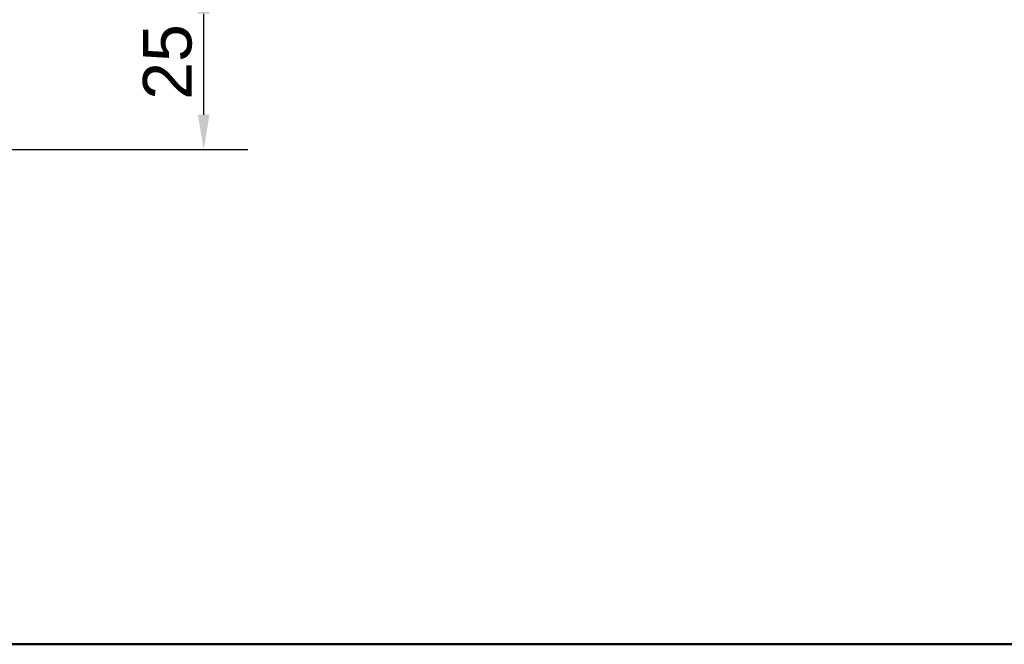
# Model space of a CAD drawing. Header units: millimetres. Extents: x 20 to 833, y 20 to 574.
# Tile 2 of 17: x 297 to 439, y 20 to 110. Entities that reach past the tile are written whole.
import ezdxf

# ---------------------------------------------------------------- set-up
doc = ezdxf.new("R2010")
doc.units = ezdxf.units.MM
doc.header["$LTSCALE"] = 2
doc.layers.add('Bemaßungen(DIN)', color=7, linetype='Continuous', lineweight=25)
doc.layers.add('Skizziergeometrie(DIN)', color=7, linetype='Continuous', lineweight=50)
doc.styles.add('STANDARD-DIN~0', font='arial.ttf')
doc.dimstyles.new('CAD-LAN', dxfattribs={"dimscale": 2, "dimtxt": 3.5, "dimasz": 2.5, "dimexe": 3.175, "dimexo": 0, "dimgap": 0.8, "dimtad": 1, "dimrnd": 1e-08, "dimtxsty": 'STANDARD-DIN~0', "dimcen": 0.09, "dimdle": 10, "dimclrd": 250, "dimclre": 250, "dimclrt": 250, "dimadec": 0, "dimazin": 2, "dimtfac": 1, "dimtmove": 0, "dimatfit": 3, "dimfxl": 1, "dimtolj": 1, "dimtzin": 0, "dimlwd": 25, "dimlwe": 25, "dimarcsym": 0})

# ---------------------------------------------------------------- blocks, each defined once
blk = doc.blocks.new('Ränder Standardrahmen')
at = {"layer": 'Skizziergeometrie(DIN)', "flags": 128}
blk.add_lwpolyline([(10, 10), (10, 287), (410, 287), (410, 10), (10, 10)], dxfattribs=at)
blk = doc.blocks.new('*D26')
at = {"layer": 'Bemaßungen(DIN)', "color": 250, "linetype": 'Continuous', "lineweight": 25, "true_color": 0x3f3f3f, "transparency": 16777216}
for p, q in [((295.05, 115.76), (329.99, 115.76)), ((323.64, 96.22), (323.64, 110.76)), ((121.93, 91.22), (329.99, 91.22))]:
    blk.add_line(p, q, dxfattribs=at)
at = {"layer": 'Bemaßungen(DIN)', "color": 250, "linetype": 'Continuous', "true_color": 0x3f3f3f, "transparency": 16777216}
for points in [[(322.8, 110.76), (324.47, 110.76), (323.64, 115.76)], [(322.8, 96.22), (324.47, 96.22), (323.64, 91.22)]]:
    blk.add_solid(points, dxfattribs=at)
at = {"layer": 'Defpoints', "color": 0, "linetype": 'Continuous', "transparency": 16777216}
for p in [(295.05, 115.76), (323.64, 115.76), (121.93, 91.22)]:
    blk.add_point(p, dxfattribs=at)
at = {"layer": 'Bemaßungen(DIN)', "color": 250, "linetype": 'Continuous', "lineweight": 25, "true_color": 0x3f3f3f, "transparency": 16777216, "insert": (314.89, 98.39), "char_height": 7, "attachment_point": 1, "rotation": 90, "style": 'STANDARD-DIN~0'}
blk.add_mtext('\\A1;25', dxfattribs=at)

msp = doc.modelspace()

# ---------------------------------------------------------------- block references
at = {"xscale": 2, "yscale": 2, "zscale": 2}
msp.add_blockref('Ränder Standardrahmen', (0, 0), dxfattribs=at)

# ---------------------------------------------------------------- dimensions: what is measured, and where the dimension line sits
at = {"layer": 'Bemaßungen(DIN)', "color": 250, "linetype": 'Continuous', "lineweight": 25, "true_color": 0x3f3f3f}
dim = msp.add_linear_dim(base=(323.636, 115.758), p1=(121.929, 91.219), p2=(295.046, 115.758), angle=270, dimstyle='CAD-LAN', override={"dimgap": 0.8, "dimdec": 0, "dimtol": 0, "dimlim": 0, "dimtp": 0, "dimtm": 0, "dimtdec": 2, "dimtofl": 0, "dimatfit": 1}, dxfattribs=at)
dim.commit()
dim.dimension.update_dxf_attribs({"geometry": '*D26', "text_midpoint": (323.636, 103.488), "dimtype": 160})

doc.saveas('drawing.dxf')
